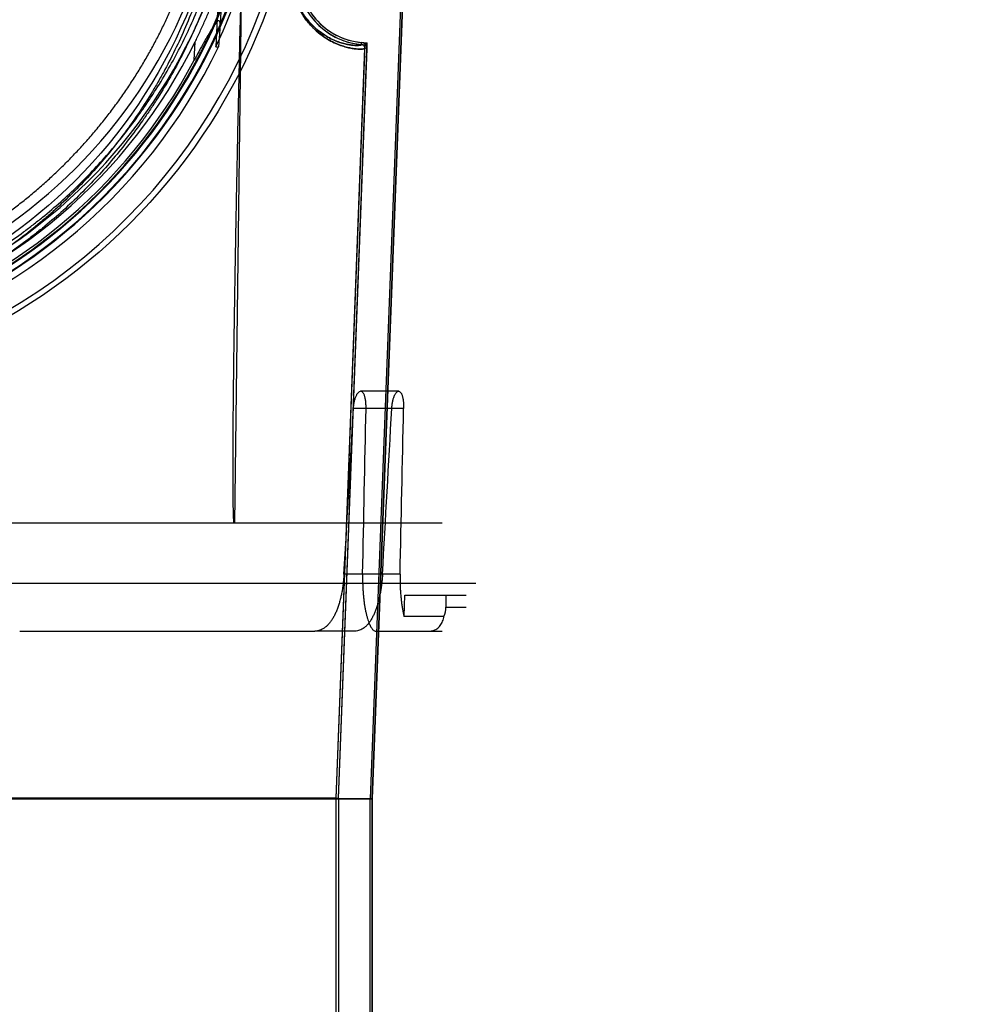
# Model space of a CAD drawing. Header units: millimetres. Extents: x 0 to 297, y 0 to 210.
# Tile 219 of 256: x 59.138 to 59.863, y 159.809 to 160.549. Entities that reach past the tile are written whole.
import ezdxf

# ---------------------------------------------------------------- set-up
doc = ezdxf.new("R2010")
doc.units = ezdxf.units.MM
doc.header["$LTSCALE"] = 16.335
doc.layers.get('0').update_dxf_attribs({"linetype": 'CONTINUOUS'})
for name, color, linetype in [('AXES_REF', 7, 'CONTINUOUS'), ('INTFCLR_1', 7, 'CONTINUOUS'), ('INTFCLR_144815', 7, 'CONTINUOUS'), ('INTFCLR_72935', 7, 'CONTINUOUS')]:
    doc.layers.add(name, color=color, linetype=linetype)

msp = doc.modelspace()

# ---------------------------------------------------------------- linework, layer by layer
at = {"color": 7, "linetype": 'Continuous'}
for radius in [8.72625, 8.7255, 8.66962]:
    msp.add_circle((57.53761, 154.41059), radius, dxfattribs=at)
msp.add_arc((57.53761, 154.41059), 8.64, 278.277129, 261.722871, dxfattribs=at)
at = {"layer": 'AXES_REF', "color": 9, "linetype": 'Continuous'}
msp.add_circle((57.53761, 154.41059), 7.96006, dxfattribs=at)
at = {"layer": 'INTFCLR_1', "color": 6, "linetype": 'Continuous'}
for p, q in [((59.44738, 161.18624), (59.40067, 159.96361)), ((59.44897, 161.18616), (59.40226, 159.96358)), ((59.37526, 159.96409), (59.39676, 160.52703)), ((59.37684, 159.96406), (59.39835, 160.52697)), ((58.40946, 159.96358), (59.40226, 159.96358)), ((58.43646, 159.96409), (59.37526, 159.96409)), ((59.37526, 159.45274), (59.37526, 159.96409)), ((59.37526, 159.96408), (59.37684, 159.96408)), ((59.37684, 159.96408), (59.37684, 159.45274)), ((59.40067, 157.56058), (59.40067, 159.96359)), ((59.40226, 159.96359), (59.40067, 159.96359)), ((59.40226, 157.56058), (59.40226, 159.96358))]:
    msp.add_line(p, q, dxfattribs=at)
at = {"layer": 'INTFCLR_1', "color": 9, "linetype": 'Continuous'}
for p, q in [((59.3943, 160.52983), (59.39444, 160.53141)), ((59.39835, 160.52697), (59.39676, 160.52703))]:
    msp.add_line(p, q, dxfattribs=at)
msp.add_circle((58.90586, 160.70159), 0.387, dxfattribs=at)
at = {"layer": 'INTFCLR_1', "color": 6, "linetype": 'Continuous'}
for centre, radius, start, end in [((59.39895, 160.58316), 0.05353, 177.81203, 265.01975), ((59.39895, 160.58316), 0.05195, 177.81203, 265.01975), ((59.39407, 160.52714), 0.0027, 357.808, 85.0163), ((59.39407, 160.52714), 0.00429, 357.808, 85.01708)]:
    msp.add_arc(centre, radius, start, end, dxfattribs=at)
at = {"layer": 'INTFCLR_1', "color": 9, "linetype": 'Continuous'}
for points, knots in [([(58.73792, 161.05916), (58.74082, 161.06057), (58.74667, 161.06333), (58.75856, 161.06857), (58.77982, 161.077), (58.80494, 161.08479), (58.82745, 161.08992), (58.83892, 161.09206), (58.84554, 161.09316), (58.86213, 161.09569), (58.89054, 161.09833), (58.92411, 161.09791), (58.94581, 161.09592), (58.95583, 161.09467), (58.9625, 161.09374), (58.98056, 161.09088), (59.00954, 161.08432), (59.03758, 161.07487), (59.05417, 161.06807), (59.06014, 161.0655), (59.06897, 161.06155), (59.08755, 161.05253), (59.11478, 161.03674), (59.14014, 161.01855), (59.15561, 161.00569), (59.16254, 160.99957), (59.16711, 160.99544), (59.17935, 160.98397), (59.19816, 160.96417), (59.22065, 160.93563), (59.23716, 160.91021), (59.2475, 160.89158), (59.2531, 160.88062), (59.2612, 160.86381), (59.27199, 160.83761), (59.28125, 160.80722), (59.2859, 160.78684), (59.28779, 160.77717), (59.28899, 160.77063), (59.29198, 160.75244), (59.29434, 160.72892), (59.29492, 160.70522), (59.29476, 160.69323), (59.29453, 160.68634), (59.29375, 160.66925), (59.29147, 160.6472), (59.28725, 160.62382), (59.28471, 160.6123), (59.28314, 160.60576), (59.28069, 160.59607), (59.27661, 160.5818), (59.26825, 160.55725), (59.25825, 160.5336), (59.24812, 160.51377), (59.24199, 160.50274), (59.23251, 160.48661), (59.21698, 160.46342), (59.19352, 160.43463), (59.17398, 160.41479), (59.16015, 160.40232), (59.15067, 160.39418), (59.13353, 160.38049), (59.10743, 160.36258), (59.08517, 160.35033), (59.07368, 160.34473)], [0, 0, 0, 0, 0.007849, 0.015756, 0.031597, 0.063481, 0.079626, 0.08777, 0.091863, 0.095966, 0.128601, 0.161144, 0.1775, 0.181606, 0.185715, 0.19389, 0.226106, 0.257861, 0.265773, 0.269729, 0.273679, 0.289316, 0.319969, 0.350132, 0.365145, 0.368898, 0.372652, 0.380132, 0.4097, 0.43901, 0.468442, 0.483336, 0.490852, 0.498397, 0.528733, 0.55969, 0.575573, 0.5796, 0.583649, 0.591766, 0.624461, 0.641049, 0.649425, 0.653635, 0.657838, 0.691042, 0.707462, 0.715648, 0.719738, 0.723825, 0.739972, 0.755825, 0.786932, 0.802323, 0.810003, 0.817649, 0.847851, 0.877797, 0.907903, 0.915501, 0.923101, 0.938303, 0.968875, 1, 1, 1, 1]), ([(59.39676, 160.52703), (59.39676, 160.52691), (59.39632, 160.52667), (59.39498, 160.52645), (59.39275, 160.52638), (59.38992, 160.52657), (59.38694, 160.52697), (59.38343, 160.52769), (59.38019, 160.52863), (59.37734, 160.52965), (59.37411, 160.53097), (59.36976, 160.53315), (59.36427, 160.53669), (59.3596, 160.54059), (59.35579, 160.54451), (59.35282, 160.54808), (59.35045, 160.55149), (59.34886, 160.55413), (59.34795, 160.55577), (59.34654, 160.55848), (59.34505, 160.56188), (59.34381, 160.56549), (59.34315, 160.56773), (59.34253, 160.57012), (59.34202, 160.57259), (59.34162, 160.57514), (59.34112, 160.57918), (59.34101, 160.58261), (59.34112, 160.58535)], [0, 0, 0, 0, 0.004155, 0.013258, 0.048124, 0.074832, 0.107709, 0.147029, 0.19327, 0.219188, 0.246971, 0.308568, 0.379479, 0.462231, 0.509062, 0.559895, 0.615695, 0.645918, 0.661702, 0.677863, 0.74665, 0.784117, 0.803779, 0.8239, 0.865545, 0.887178, 0.909299, 1, 1, 1, 1]), ([(59.3943, 160.52983), (59.3943, 160.5297), (59.39388, 160.52946), (59.3926, 160.52923), (59.3905, 160.52915), (59.38781, 160.52932), (59.38498, 160.52968), (59.38165, 160.53036), (59.37857, 160.53125), (59.37586, 160.53221), (59.37279, 160.53347), (59.36866, 160.53554), (59.36345, 160.5389), (59.35901, 160.54262), (59.35539, 160.54636), (59.35256, 160.54977), (59.3503, 160.55301), (59.34879, 160.55553), (59.34793, 160.5571), (59.34659, 160.55969), (59.34517, 160.56293), (59.34399, 160.56638), (59.34337, 160.56852), (59.34278, 160.5708), (59.34229, 160.57316), (59.34191, 160.5756), (59.34144, 160.57946), (59.34133, 160.58273), (59.34143, 160.58535)], [0, 0, 0, 0, 0.004254, 0.013361, 0.048125, 0.074728, 0.107476, 0.146652, 0.192738, 0.218577, 0.246284, 0.307736, 0.378529, 0.461213, 0.508039, 0.558891, 0.614744, 0.645007, 0.660815, 0.677003, 0.745928, 0.783485, 0.803197, 0.823372, 0.865134, 0.88683, 0.909018, 1, 1, 1, 1])]:
    msp.add_open_spline(points, degree=3, knots=knots, dxfattribs=at)
at = {"layer": 'INTFCLR_144815', "color": 9, "linetype": 'Continuous'}
for p, q in [((59.30518, 160.67709), (59.29893, 160.17059)), ((59.28995, 160.58316), (59.28797, 160.54453)), ((59.2686, 160.51804), (59.26931, 160.5319)), ((59.42214, 160.26959), (59.39351, 160.26959)), ((59.42582, 160.2568), (59.38821, 160.2568)), ((59.42318, 160.13223), (59.38105, 160.13223)), ((59.45755, 160.10759), (59.47286, 160.10759)), ((59.3893, 160.08959), (59.35916, 160.08959)), ((59.40477, 160.08959), (59.45486, 160.08959))]:
    msp.add_line(p, q, dxfattribs=at)
at = {"layer": 'INTFCLR_144815', "color": 6, "linetype": 'Continuous'}
for p, q in [((59.2875, 160.58274), (59.28471, 160.52815)), ((59.28798, 160.54455), (59.28679, 160.52814)), ((59.28471, 160.52815), (59.2861, 160.52815)), ((59.45472, 160.17059), (58.357, 160.17059)), ((58.33156, 160.12559), (59.48016, 160.12559)), ((59.42614, 160.10067), (59.42672, 160.11659)), ((59.42672, 160.11659), (59.47286, 160.11659)), ((59.45755, 160.11659), (59.45755, 160.10759)), ((59.45613, 160.10067), (59.42614, 160.10067)), ((59.13756, 160.08959), (59.35916, 160.08959))]:
    msp.add_line(p, q, dxfattribs=at)
at = {"layer": 'INTFCLR_144815', "color": 9, "linetype": 'Continuous'}
msp.add_circle((58.90586, 160.71059), 0.44507, dxfattribs=at)
for centre, radius, start, end in [((58.90586, 160.71051), 0.44057, 179.98979, 0.01021), ((58.90586, 160.71079), 0.41737, 180.02823, 359.97177), ((58.90586, 160.71054), 0.41674, 179.99334, 0.00666), ((58.90586, 160.71072), 0.41287, 180.01764, 359.98236), ((58.90586, 160.71046), 0.41224, 179.98235, 0.01765)]:
    msp.add_arc(centre, radius, start, end, dxfattribs=at)
at = {"layer": 'INTFCLR_144815', "color": 6, "linetype": 'Continuous'}
for centre, radius, start, end in [((58.90586, 160.71059), 0.4005, 180.05101, 359.94899), ((58.90586, 160.71059), 0.387, 180, 360), ((58.90586, 160.71059), 0.42049, 334.28664, 348.71221), ((58.90586, 160.71059), 0.405, 287.00631, 333.81868), ((58.90586, 160.71059), 0.42237, 283.75857, 334.40832), ((58.90586, 160.71059), 0.41068, 286.76425, 332.03934), ((59.43996, 160.1076), 0.01759, 336.8007, 359.97419)]:
    msp.add_arc(centre, radius, start, end, dxfattribs=at)
for centre, major_axis, start_param, end_param in [((58.90586, 178.21706), (0, 21.79277), -2.549643, -2.539476), ((58.90586, 166.78911), (0, 14.17801), -2.059545, -2.04962), ((58.90586, 178.83484), (0, 22.71992), -2.537787, -2.528198), ((58.90586, 167.4069), (0, 15.10516), -2.073277, -2.063892)]:
    msp.add_ellipse(centre, major_axis=major_axis, ratio=0.039078, start_param=start_param, end_param=end_param, dxfattribs=at)
for points, knots in [([(58.90586, 160.33047), (58.90888, 160.33047), (58.91492, 160.33054), (58.92397, 160.33087), (58.93303, 160.33142), (58.94208, 160.33218), (58.95114, 160.33317), (58.96019, 160.33438), (58.96923, 160.33582), (58.97828, 160.33748), (58.98731, 160.33936), (58.99634, 160.34149), (59.00536, 160.34384), (59.01437, 160.34643), (59.02337, 160.34927), (59.03235, 160.35235), (59.0413, 160.35567), (59.05024, 160.35925), (59.05914, 160.36309), (59.06801, 160.36719), (59.07683, 160.37154), (59.08561, 160.37617), (59.09433, 160.38106), (59.10299, 160.38623), (59.11157, 160.39167), (59.12007, 160.39738), (59.12848, 160.40337), (59.13677, 160.40963), (59.14494, 160.41615), (59.15297, 160.42295), (59.16085, 160.42999), (59.16857, 160.43729), (59.1761, 160.44483), (59.18342, 160.45259), (59.19053, 160.46056), (59.19741, 160.46872), (59.20404, 160.47705), (59.21041, 160.48553), (59.21651, 160.49414), (59.22233, 160.50285), (59.22786, 160.51165), (59.2331, 160.5205), (59.23804, 160.5294), (59.24269, 160.53831), (59.24704, 160.54723), (59.25111, 160.55612), (59.25489, 160.565), (59.2584, 160.57384), (59.26165, 160.58264), (59.26464, 160.5914), (59.26739, 160.60013), (59.2699, 160.60881), (59.27218, 160.61746), (59.27423, 160.62606), (59.27607, 160.63462), (59.2777, 160.64315), (59.27912, 160.65164), (59.28035, 160.6601), (59.28138, 160.66854), (59.28222, 160.67696), (59.28288, 160.68537), (59.28334, 160.69377), (59.28363, 160.70218), (59.28369, 160.70778), (59.28369, 160.71059)], [0, 0, 0, 0, 0.015212, 0.030431, 0.045667, 0.060928, 0.076222, 0.091556, 0.10694, 0.12238, 0.137885, 0.153462, 0.16912, 0.184865, 0.200705, 0.216645, 0.232694, 0.248855, 0.265137, 0.281542, 0.298076, 0.314741, 0.33154, 0.348474, 0.365542, 0.382744, 0.400075, 0.41753, 0.4351, 0.452774, 0.470541, 0.488383, 0.506283, 0.524217, 0.542164, 0.560097, 0.577989, 0.595814, 0.613542, 0.631149, 0.648609, 0.665902, 0.683005, 0.699898, 0.716561, 0.732992, 0.74919, 0.765164, 0.780921, 0.796475, 0.811835, 0.827015, 0.842026, 0.85688, 0.871586, 0.88616, 0.900615, 0.914969, 0.929241, 0.943448, 0.957609, 0.971743, 0.985867, 1, 1, 1, 1]), ([(59.26931, 160.5319), (59.26992, 160.53314), (59.27115, 160.53568), (59.27299, 160.53958), (59.27483, 160.5436), (59.27664, 160.54768), (59.27838, 160.55175), (59.28004, 160.55572), (59.28156, 160.55949), (59.2829, 160.56292), (59.28406, 160.56596), (59.28504, 160.5686), (59.28586, 160.57088), (59.28657, 160.57285), (59.28717, 160.57456), (59.28767, 160.57603), (59.2881, 160.5773), (59.28853, 160.57861), (59.28904, 160.57999), (59.28925, 160.58129), (59.2906, 160.58327), (59.28995, 160.58316)], [0, 0, 0, 0, 0.075027, 0.153189, 0.233499, 0.314735, 0.39538, 0.473763, 0.54807, 0.615424, 0.673892, 0.724366, 0.767948, 0.805579, 0.83806, 0.865998, 0.889909, 0.910298, 0.942105, 0.964179, 1, 1, 1, 1]), ([(59.29845, 160.17059), (59.2984, 160.17106), (59.29833, 160.17205), (59.29824, 160.17362), (59.29816, 160.17535), (59.29809, 160.17726), (59.29803, 160.17936), (59.29797, 160.18165), (59.29792, 160.18415), (59.29788, 160.18689), (59.29784, 160.18986), (59.29781, 160.1931), (59.29778, 160.19662), (59.29776, 160.20046), (59.29775, 160.20462), (59.29774, 160.20914), (59.29774, 160.21406), (59.29775, 160.21939), (59.29777, 160.22519), (59.2978, 160.23149), (59.29784, 160.23833), (59.2979, 160.24576), (59.29796, 160.25384), (59.29805, 160.26262), (59.29815, 160.27216), (59.29826, 160.28255), (59.29841, 160.29385), (59.29857, 160.30614), (59.29876, 160.31953), (59.29898, 160.33412), (59.29924, 160.35003), (59.29953, 160.36737), (59.29987, 160.38631), (59.30025, 160.40699), (59.30069, 160.42959), (59.3012, 160.45431), (59.30177, 160.48138), (59.30243, 160.51103), (59.30318, 160.54357), (59.30373, 160.56626), (59.30402, 160.57813)], [0, 0, 0, 0, 0.003464, 0.007315, 0.01157, 0.016251, 0.021384, 0.026997, 0.033127, 0.039813, 0.047097, 0.055027, 0.063654, 0.073034, 0.083227, 0.094299, 0.106326, 0.119389, 0.133577, 0.14899, 0.165735, 0.183928, 0.203697, 0.22518, 0.248542, 0.273959, 0.301612, 0.331704, 0.364474, 0.400178, 0.439092, 0.481537, 0.527863, 0.57846, 0.633761, 0.694248, 0.760453, 0.832985, 0.912555, 1, 1, 1, 1]), ([(59.28797, 160.54453), (59.288, 160.54492), (59.28802, 160.54571), (59.28801, 160.54679), (59.28732, 160.54808), (59.28607, 160.5473), (59.28531, 160.54652), (59.28447, 160.54552), (59.28352, 160.54425), (59.28259, 160.54287), (59.28169, 160.54147), (59.28087, 160.54015), (59.27995, 160.53862), (59.27891, 160.53686), (59.27775, 160.53484), (59.27647, 160.53257), (59.27507, 160.53004), (59.27356, 160.52729), (59.27196, 160.52433), (59.2703, 160.52123), (59.26917, 160.51911), (59.2686, 160.51804)], [0, 0, 0, 0, 0.030409, 0.059898, 0.087713, 0.118481, 0.148454, 0.177709, 0.217595, 0.272065, 0.306253, 0.345939, 0.391812, 0.444478, 0.504354, 0.571663, 0.646222, 0.727417, 0.814499, 0.905994, 1, 1, 1, 1]), ([(59.38821, 160.2568), (59.38824, 160.25725), (59.38831, 160.25816), (59.38846, 160.2595), (59.38866, 160.26081), (59.38891, 160.26208), (59.38921, 160.26329), (59.38955, 160.26444), (59.38993, 160.2655), (59.39034, 160.26646), (59.39078, 160.26731), (59.39133, 160.26817), (59.3921, 160.2691), (59.393, 160.26959), (59.39351, 160.26959)], [0, 0, 0, 0, 0.094333, 0.186969, 0.278449, 0.367421, 0.453162, 0.535157, 0.612862, 0.685186, 0.750546, 0.809328, 0.894703, 1, 1, 1, 1]), ([(59.3976, 160.2568), (59.39761, 160.25727), (59.39762, 160.25821), (59.39757, 160.25961), (59.39748, 160.26097), (59.39735, 160.26227), (59.39717, 160.26351), (59.39694, 160.26467), (59.39667, 160.26574), (59.39636, 160.2667), (59.396, 160.26754), (59.39551, 160.26843), (59.39483, 160.26928), (59.39403, 160.26959), (59.39368, 160.26959)], [0, 0, 0, 0, 0.100465, 0.199367, 0.295806, 0.38867, 0.477251, 0.560814, 0.638569, 0.710087, 0.774495, 0.831939, 0.925614, 1, 1, 1, 1]), ([(59.41695, 160.2568), (59.41698, 160.25726), (59.41704, 160.25817), (59.41719, 160.25953), (59.41739, 160.26085), (59.41763, 160.26213), (59.41792, 160.26334), (59.41824, 160.26449), (59.41861, 160.26556), (59.419, 160.26652), (59.41942, 160.26735), (59.41993, 160.26819), (59.42064, 160.26909), (59.42149, 160.26959), (59.42198, 160.26959)], [0, 0, 0, 0, 0.0962, 0.190631, 0.283722, 0.374118, 0.461022, 0.54387, 0.622044, 0.694481, 0.759635, 0.816851, 0.898173, 1, 1, 1, 1]), ([(59.42214, 160.26959), (59.42247, 160.26959), (59.42323, 160.26927), (59.42387, 160.26843), (59.42433, 160.26754), (59.42466, 160.2667), (59.42496, 160.26574), (59.42521, 160.26467), (59.42543, 160.2635), (59.4256, 160.26226), (59.42572, 160.26096), (59.4258, 160.2596), (59.42584, 160.25821), (59.42583, 160.25727), (59.42582, 160.2568)], [0, 0, 0, 0, 0.070995, 0.162947, 0.220134, 0.284667, 0.356581, 0.434948, 0.519265, 0.608711, 0.702456, 0.799626, 0.899093, 1, 1, 1, 1]), ([(59.38105, 160.13223), (59.38098, 160.13109), (59.38082, 160.1288), (59.38046, 160.1254), (59.38001, 160.12205), (59.37945, 160.11876), (59.37878, 160.11555), (59.37802, 160.11245), (59.37716, 160.10947), (59.37619, 160.10663), (59.37512, 160.10394), (59.37395, 160.10143), (59.37267, 160.09911), (59.3713, 160.09699), (59.36983, 160.09511), (59.36826, 160.09347), (59.36659, 160.09209), (59.36484, 160.09099), (59.36301, 160.09019), (59.36111, 160.0897), (59.35981, 160.08959), (59.35916, 160.08959)], [0, 0, 0, 0, 0.06661, 0.132711, 0.19824, 0.262977, 0.326101, 0.387982, 0.44796, 0.505979, 0.562102, 0.615508, 0.666833, 0.71539, 0.761566, 0.805358, 0.846867, 0.886652, 0.924856, 0.962476, 1, 1, 1, 1]), ([(59.40997, 160.13223), (59.4099, 160.13106), (59.40973, 160.12874), (59.40939, 160.12529), (59.40894, 160.12188), (59.4084, 160.11857), (59.40776, 160.11535), (59.40702, 160.11224), (59.40619, 160.10925), (59.40527, 160.10642), (59.40426, 160.10378), (59.40315, 160.10129), (59.40195, 160.09899), (59.40065, 160.09689), (59.39927, 160.09503), (59.39779, 160.09341), (59.39623, 160.09204), (59.39458, 160.09095), (59.39287, 160.09017), (59.3911, 160.08969), (59.3899, 160.08959), (59.3893, 160.08959)], [0, 0, 0, 0, 0.068908, 0.137058, 0.204518, 0.27085, 0.334779, 0.397616, 0.459127, 0.517438, 0.572505, 0.625918, 0.677609, 0.725149, 0.770874, 0.813793, 0.854336, 0.8929, 0.929663, 0.964746, 1, 1, 1, 1]), ([(59.39504, 160.13223), (59.39502, 160.13107), (59.395, 160.12876), (59.39505, 160.12533), (59.39518, 160.12196), (59.39538, 160.11866), (59.39566, 160.11547), (59.39601, 160.11238), (59.39642, 160.10941), (59.3969, 160.10657), (59.39744, 160.1039), (59.39803, 160.10141), (59.39866, 160.09911), (59.39933, 160.09705), (59.4, 160.09527), (59.40065, 160.09381), (59.40125, 160.09267), (59.40184, 160.09173), (59.40246, 160.09091), (59.40316, 160.09021), (59.40393, 160.08972), (59.4045, 160.08959), (59.40477, 160.08959)], [0, 0, 0, 0, 0.077154, 0.152964, 0.227738, 0.300925, 0.37162, 0.440524, 0.506962, 0.570552, 0.631106, 0.687879, 0.740292, 0.788752, 0.831762, 0.86666, 0.89415, 0.917194, 0.940051, 0.962156, 0.98249, 1, 1, 1, 1]), ([(59.42318, 160.13223), (59.42315, 160.13105), (59.42313, 160.12869), (59.42317, 160.12517), (59.4233, 160.12171), (59.4235, 160.11832), (59.42377, 160.11503), (59.42411, 160.11185), (59.42453, 160.10882), (59.425, 160.10594), (59.42553, 160.10324), (59.42593, 160.1015), (59.42614, 160.10067)], [0, 0, 0, 0, 0.111971, 0.222747, 0.331945, 0.438969, 0.542937, 0.643665, 0.740168, 0.832078, 0.91891, 1, 1, 1, 1]), ([(59.44543, 160.08959), (59.44589, 160.08959), (59.44676, 160.08965), (59.44806, 160.08994), (59.44938, 160.09043), (59.45077, 160.09122), (59.45212, 160.09232), (59.45334, 160.09368), (59.45435, 160.09524), (59.45516, 160.09695), (59.45577, 160.09877), (59.45603, 160.10003), (59.45613, 160.10067)], [0, 0, 0, 0, 0.081313, 0.15473, 0.237219, 0.333868, 0.438394, 0.546741, 0.658619, 0.770417, 0.88402, 1, 1, 1, 1])]:
    msp.add_open_spline(points, degree=3, knots=knots, dxfattribs=at)
at = {"layer": 'INTFCLR_144815', "color": 9, "linetype": 'Continuous'}
for points, knots in [([(58.936, 160.31301), (58.94858, 160.31398), (58.97355, 160.3171), (59.00115, 160.32328), (59.01917, 160.32846), (59.03104, 160.33217), (59.05132, 160.33932), (59.07923, 160.3514), (59.11096, 160.36876), (59.13337, 160.3838), (59.14768, 160.39463), (59.15705, 160.40207), (59.17291, 160.41556), (59.19417, 160.43625), (59.21348, 160.45875), (59.22592, 160.47536), (59.23274, 160.48514), (59.24269, 160.50012), (59.25639, 160.52352), (59.26925, 160.55087), (59.27698, 160.5707), (59.28104, 160.58231), (59.28679, 160.6), (59.29388, 160.6271), (59.29998, 160.66413), (59.30172, 160.68918), (59.30201, 160.70179)], [0, 0, 0, 0, 0.064671, 0.128756, 0.144762, 0.160775, 0.192524, 0.254924, 0.31644, 0.377694, 0.393042, 0.408418, 0.439031, 0.499732, 0.560307, 0.590764, 0.606072, 0.621444, 0.682935, 0.744836, 0.776171, 0.791975, 0.807884, 0.871519, 0.935357, 1, 1, 1, 1]), ([(59.30497, 160.7019), (59.30468, 160.68901), (59.30291, 160.6634), (59.29675, 160.62553), (59.2896, 160.59781), (59.2838, 160.57971), (59.2797, 160.56784), (59.27191, 160.54757), (59.25895, 160.51961), (59.24513, 160.49567), (59.2351, 160.48035), (59.22823, 160.47035), (59.2157, 160.45337), (59.19625, 160.43038), (59.17483, 160.4092), (59.15884, 160.39541), (59.14939, 160.3878), (59.13499, 160.37674), (59.11243, 160.36136), (59.08047, 160.34361), (59.05235, 160.33125), (59.03192, 160.32394), (59.01996, 160.32014), (59.00182, 160.31485), (58.97403, 160.30854), (58.94888, 160.30534), (58.93621, 160.30435)], [0, 0, 0, 0, 0.065113, 0.129395, 0.193439, 0.209443, 0.225338, 0.256842, 0.319031, 0.380741, 0.396155, 0.411501, 0.442018, 0.50265, 0.563324, 0.593891, 0.609235, 0.624547, 0.685602, 0.746842, 0.808889, 0.840435, 0.856339, 0.872234, 0.935843, 1, 1, 1, 1])]:
    msp.add_open_spline(points, degree=3, knots=knots, dxfattribs=at)
at = {"layer": 'INTFCLR_72935', "color": 6, "linetype": 'Continuous'}
for p, q in [((59.44738, 161.1862), (59.40067, 159.96359)), ((59.40226, 159.96358), (59.44897, 161.18616)), ((59.37526, 159.96409), (59.39686, 160.52966)), ((59.37684, 159.96408), (59.39851, 160.53121)), ((59.39686, 160.52966), (59.39797, 160.5307)), ((59.40226, 159.96358), (58.40946, 159.96358)), ((59.37526, 159.96409), (58.43646, 159.96409)), ((59.37526, 159.45011), (59.37526, 159.96409)), ((59.37526, 159.96408), (59.37684, 159.96408)), ((59.37684, 159.96406), (59.37684, 159.4485)), ((59.40067, 157.56058), (59.40067, 159.96361)), ((59.40226, 159.96359), (59.40067, 159.96359)), ((59.40226, 159.96358), (59.40226, 157.56058))]:
    msp.add_line(p, q, dxfattribs=at)
for radius, end in [(0.05353, 267.76989), (0.05195, 269.51924)]:
    msp.add_arc((59.39895, 160.58316), radius, 177.81203, end, dxfattribs=at)
at = {"layer": 'INTFCLR_72935', "color": 9, "linetype": 'Continuous'}
for points, knots in [([(59.34112, 160.58535), (59.34106, 160.58396), (59.34106, 160.58121), (59.34134, 160.57715), (59.34188, 160.57326), (59.34265, 160.56957), (59.3436, 160.5661), (59.34503, 160.56193), (59.34707, 160.55726), (59.34945, 160.55306), (59.35142, 160.55008), (59.35334, 160.54746), (59.35532, 160.54507), (59.35735, 160.54291), (59.36013, 160.54015), (59.36424, 160.53671), (59.36972, 160.53317), (59.37408, 160.53099), (59.37732, 160.52966), (59.38017, 160.52863), (59.38287, 160.52785), (59.38541, 160.52729), (59.38757, 160.52688), (59.38995, 160.52657), (59.39278, 160.52638), (59.39499, 160.52645), (59.39632, 160.52667), (59.39676, 160.52691), (59.39676, 160.52703)], [0, 0, 0, 0, 0.046064, 0.090793, 0.134248, 0.175851, 0.215279, 0.252837, 0.321532, 0.383326, 0.412115, 0.439479, 0.490564, 0.514518, 0.537444, 0.619977, 0.690935, 0.752702, 0.780565, 0.806477, 0.852828, 0.873452, 0.892446, 0.925513, 0.952246, 0.986908, 0.995899, 1, 1, 1, 1]), ([(59.34139, 160.58316), (59.34139, 160.58256), (59.34143, 160.58066), (59.34164, 160.57752), (59.34216, 160.5738), (59.34289, 160.57028), (59.34379, 160.56697), (59.34515, 160.56298), (59.34709, 160.55852), (59.34935, 160.55451), (59.35123, 160.55167), (59.35305, 160.54917), (59.35494, 160.54689), (59.35687, 160.54483), (59.35951, 160.5422), (59.36342, 160.53893), (59.36863, 160.53555), (59.37277, 160.53348), (59.37584, 160.53222), (59.37855, 160.53125), (59.38112, 160.53051), (59.38353, 160.52998), (59.38558, 160.5296), (59.38783, 160.52932), (59.39052, 160.52915), (59.39262, 160.52924), (59.39389, 160.52946), (59.3943, 160.5297), (59.3943, 160.52983)], [0, 0, 0, 0, 0.021342, 0.067378, 0.1121, 0.15491, 0.195465, 0.234105, 0.304718, 0.368214, 0.39779, 0.425895, 0.478324, 0.502912, 0.526428, 0.611044, 0.683733, 0.746978, 0.775479, 0.801974, 0.84938, 0.870465, 0.889877, 0.923677, 0.950998, 0.986461, 0.995691, 1, 1, 1, 1])]:
    msp.add_open_spline(points, degree=3, knots=knots, dxfattribs=at)
at = {"layer": 'INTFCLR_72935', "color": 6, "linetype": 'Continuous'}
msp.add_open_spline([(59.3943, 160.52983), (59.3948, 160.52978), (59.39612, 160.52929), (59.3968, 160.52786), (59.39676, 160.52703)], degree=3, knots=[0, 0, 0, 0, 0.378333, 1, 1, 1, 1], dxfattribs=at)

doc.saveas('drawing.dxf')
